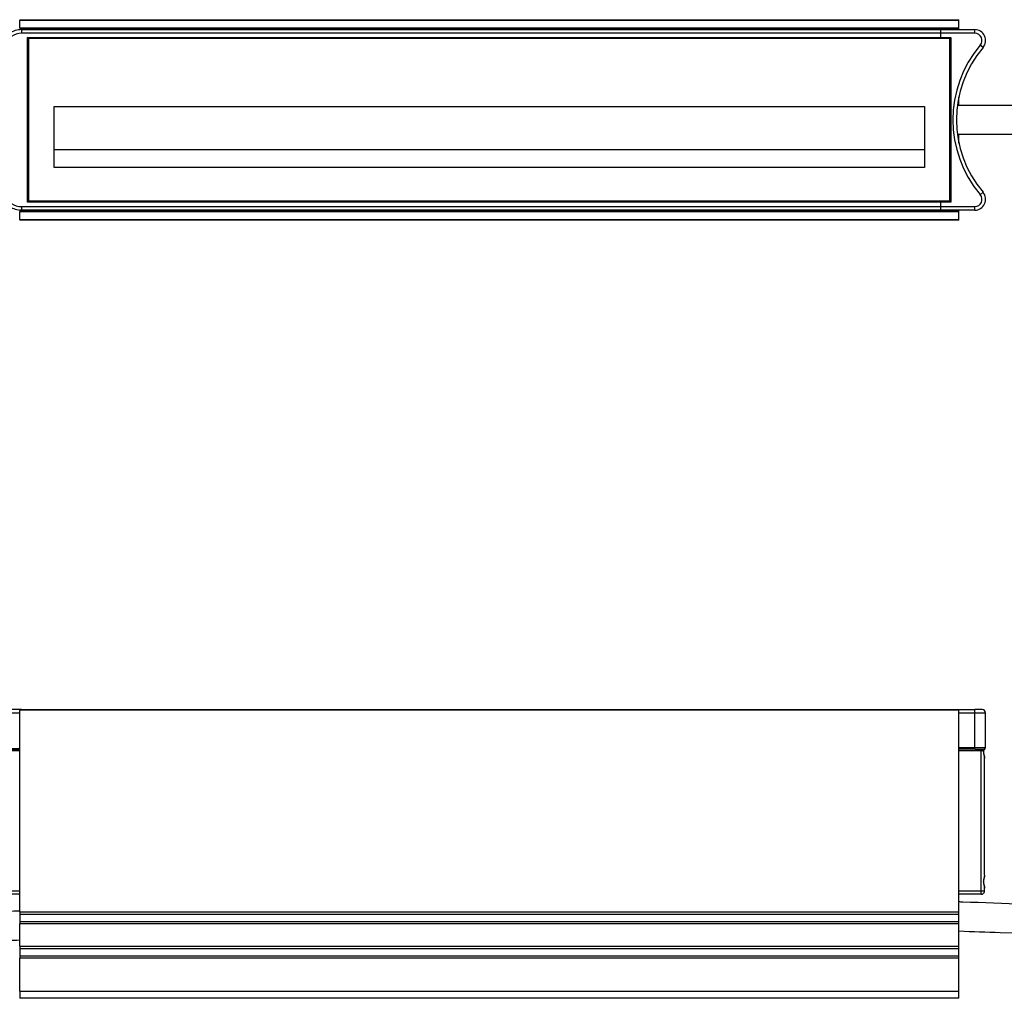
# Model space of a CAD drawing. Header units: millimetres. Extents: x -678 to 2621, y 426 to 914.
# Tile 15 of 26: x 346 to 618, y 643 to 914. Entities that reach past the tile are written whole.
import ezdxf

# ---------------------------------------------------------------- set-up
doc = ezdxf.new("R2010")
doc.units = ezdxf.units.MM

# ---------------------------------------------------------------- blocks, each defined once
blk = doc.blocks.new('Drawing View1')
at = {"color": 7, "linetype": 'Continuous', "lineweight": 25}
for p, q in [((745, 31.75), (1005, 31.75)), ((745, 31.75), (745, 31.55)), ((1005, 31.55), (745, 31.55)), ((745, 29.45), (745, 31.55)), ((1005, 31.55), (1005, 31.75)), ((1005, 29.45), (1005, 31.55)), ((745, 29.45), (1005, 29.45)), ((745, 29.45), (745, 29.25)), ((1005, 29.25), (745, 29.25)), ((745, 29.25), (745, 29.05)), ((1005, 29.05), (745, 29.05)), ((745, 29), (745, 29.05)), ((745.54, 29), (745, 29)), ((745, 29), (745, 28.98)), ((745.54, 29), (745.54, 28)), ((745.54, 29), (1000, 29)), ((1000, 28), (745.54, 28)), ((1000, 29), (1009.41, 29)), ((1000, 26.8), (1000, 28)), ((1009.41, 28), (1000, 28)), ((1005, 29.25), (1005, 29.45)), ((1005, 29.05), (1005, 29.25)), ((1005, 29), (1005, 29.05)), ((1009.41, 28), (1009.41, 29)), ((747.2, 26.8), (750, 26.8)), ((747.2, -18.8), (747.2, 26.8)), ((747.4, 26.6), (747.2, 26.8)), ((1002.6, 26.6), (747.4, 26.6)), ((747.4, -18.6), (747.4, 26.6)), ((747.5, 26.5), (747.4, 26.6)), ((1002.5, 26.5), (747.5, 26.5)), ((747.5, -18.5), (747.5, 26.5)), ((750, 26.8), (1000, 26.8)), ((1000, 26.8), (1002.8, 26.8)), ((1002.5, 26.5), (1002.6, 26.6)), ((1002.5, -18.5), (1002.5, 26.5)), ((1002.6, 26.6), (1002.8, 26.8)), ((1002.6, 26.6), (1002.6, -18.6)), ((1002.8, 26.8), (1002.8, -18.8)), ((1011.69, 24.06), (1010.93, 24.71)), ((1005, 8), (1005, 10.41)), ((754.5, 7.7), (995.5, 7.7)), ((754.5, -9.2), (754.5, 7.7)), ((995.5, 7.7), (995.5, -9.2)), ((1005, -2.41), (1005, 0)), ((754.5, -4.2), (995.5, -4.2)), ((995.5, -9.2), (754.5, -9.2)), ((1011.69, -16.06), (1010.93, -16.71)), ((747.4, -18.6), (747.2, -18.8)), ((1000, -18.8), (747.2, -18.8)), ((747.5, -18.5), (747.4, -18.6)), ((1002.6, -18.6), (747.4, -18.6)), ((1002.5, -18.5), (747.5, -18.5)), ((1000, -20), (1000, -18.8)), ((1002.8, -18.8), (1000, -18.8)), ((1002.5, -18.5), (1002.6, -18.6)), ((1002.6, -18.6), (1002.8, -18.8)), ((745, -21), (745, -20.98)), ((745.54, -21), (745, -21)), ((745, -21.05), (745, -21)), ((745, -21.05), (1005, -21.05)), ((745, -21.05), (745, -21.25)), ((745, -21.25), (1005, -21.25)), ((745, -21.25), (745, -21.45)), ((1005, -21.45), (745, -21.45)), ((745, -23.55), (745, -21.45)), ((745.54, -20), (1000, -20)), ((745.54, -20), (745.54, -21)), ((1000, -21), (745.54, -21)), ((1000, -20), (1009.41, -20)), ((1009.41, -21), (1000, -21)), ((1005, -21.05), (1005, -21)), ((1005, -21.25), (1005, -21.05)), ((1005, -21.45), (1005, -21.25)), ((1005, -23.55), (1005, -21.45)), ((1009.41, -21), (1009.41, -20)), ((745, -23.55), (1005, -23.55)), ((745, -23.55), (745, -23.75)), ((1005, -23.75), (745, -23.75)), ((1005, -23.75), (1005, -23.55))]:
    blk.add_line(p, q, dxfattribs=at)
for centre, radius, start, end in [((745.54, 23), 6, 90, 124.3012), ((745.54, 23), 5, 90, 124.3012), ((1009.41, 26), 3, 319.6798, 90), ((1009.41, 26), 2, 319.6798, 90), ((1035.33, 4), 32, 139.6798, 220.3202), ((1035.33, 4), 31, 139.6798, 220.3202), ((1009.41, -18), 3, 270, 40.3202), ((1009.41, -18), 2, 270, 40.3202), ((745.54, -15), 6, 235.6988, 270), ((745.54, -15), 5, 235.6988, 270)]:
    blk.add_arc(centre, radius, start, end, dxfattribs=at)
for points in [[(1000, 28), (1000, 28.13), (1000, 28.39), (1000, 28.72), (1000, 28.95), (1000, 28.98), (1000, 29)], [(1000, -21), (1000, -20.98), (1000, -20.95), (1000, -20.72), (1000, -20.39), (1000, -20.13), (1000, -20)]]:
    blk.add_open_spline(points, degree=3, dxfattribs=at)
for points, knots in [([(1011.82, 24.21), (1011.86, 24.27), (1011.92, 24.36), (1011.98, 24.46), (1012.01, 24.5)], [0, 0, 0, 0, 0.557608, 1, 1, 1, 1]), ([(1206.3, 8), (1204.13, 8), (1199.74, 8), (1193.41, 8), (1187.62, 8), (1182.7, 8), (1178.57, 8), (1170.57, 8), (1153.87, 8), (1120.39, 8), (1081.02, 8), (1040.28, 8), (1017.02, 8), (1005.17, 8), (1004.74, 8)], [0, 0, 0, 0, 0.032324, 0.06532, 0.094028, 0.118443, 0.138564, 0.155516, 0.237443, 0.386912, 0.653826, 0.823681, 0.993535, 1, 1, 1, 1]), ([(1004.64, 0), (1008.6, 0), (1030.49, 0), (1063.77, 0), (1104.51, 0), (1130.68, 0), (1148.73, 0), (1158.36, 0), (1165.89, 0), (1171.77, 0), (1176.66, 0), (1182.7, 0), (1189.89, 0), (1197.88, 0), (1203.48, 0), (1206.3, 0)], [0, 0, 0, 0, 0.058823, 0.325607, 0.49538, 0.665151, 0.71495, 0.763827, 0.80835, 0.826983, 0.85124, 0.88117, 0.91677, 0.958034, 1, 1, 1, 1]), ([(1012.01, -16.5), (1011.96, -16.42), (1011.87, -16.27), (1011.75, -16.12), (1011.69, -16.06)], [0, 0, 0, 0, 0.562565, 1, 1, 1, 1])]:
    blk.add_open_spline(points, degree=3, knots=knots, dxfattribs=at)
blk = doc.blocks.new('Drawing View2')
at = {"color": 7, "linetype": 'Continuous', "lineweight": 25}
for p, q in [((745.54, 68.35), (742.72, 68.35)), ((745, 68.35), (745, 68.15)), ((745, 68.35), (1005, 68.35)), ((1005, 68.15), (745, 68.15)), ((745, 12.26), (745, 68.15)), ((1002.5, 68.35), (1002.5, 68.35)), ((1005, 68.15), (1005, 68.35)), ((1005, 68.35), (1009.41, 68.35)), ((1005, 12.26), (1005, 68.15)), ((1009.41, 67.35), (1009.41, 68.35)), ((1011.41, 68.35), (1009.41, 68.35)), ((745, 67.35), (742.16, 67.35)), ((1009.41, 67.35), (1005, 67.35)), ((1009.41, 57.85), (1009.41, 67.35)), ((1012.41, 67.35), (1009.41, 67.35)), ((1012.41, 57.85), (1012.41, 67.35)), ((742.16, 57.55), (745, 57.55)), ((742.27, 57.35), (745, 57.35)), ((1005, 57.85), (1009.41, 57.85)), ((1009.41, 57.35), (1005, 57.35)), ((1009.41, 57.35), (1009.41, 57.85)), ((1009.41, 57.85), (1012.41, 57.85)), ((1009.41, 57.35), (1011.89, 57.35)), ((1011.89, 57.35), (1012.1, 57.39)), ((745, 56.85), (740.36, 56.85)), ((1011.14, 56.85), (1005, 56.85)), ((1011.64, 56.85), (1011.14, 56.85)), ((1011.14, 18.15), (1011.14, 56.85)), ((1011.64, 56.85), (1011.81, 56.88)), ((1012.12, 54.83), (1012.1, 55.09)), ((1012.14, 22.46), (1012.14, 54.83)), ((1012.12, 22.46), (1012.1, 22.2)), ((1012.1, 19.1), (1012.12, 18.83)), ((1012.12, 18.83), (1012.1, 19.09)), ((740.36, 18.15), (745, 18.15)), ((745, 17.15), (740.36, 17.15)), ((1005, 18.15), (1011.14, 18.15)), ((1011.14, 17.15), (1005, 17.15)), ((1011.14, 17.15), (1011.14, 18.15)), ((1011.14, 18.15), (1012.14, 18.15)), ((1012.14, 18.15), (1012.14, 18.83)), ((745, 12.26), (745, 11.55)), ((745, 12.26), (1005, 12.26)), ((1005, 11.55), (745, 11.55)), ((745, 11.55), (745, 9.64)), ((1005, 11.55), (1005, 12.26)), ((1005, 9.64), (1005, 11.55)), ((745, 9.64), (1005, 9.64)), ((745, 9.64), (745, 8.93)), ((1005, 8.93), (745, 8.93)), ((745, 2.76), (745, 8.93)), ((1005, 8.93), (1005, 9.64)), ((1005, 2.76), (1005, 8.93)), ((745, 2.76), (1005, 2.76)), ((745, 2.76), (745, 2.05)), ((1005, 2.05), (1005, 2.76)), ((1005, 2.05), (745, 2.05)), ((745, 2.05), (745, 0.14)), ((745, 0.14), (745, -0.57)), ((745, 0.14), (1005, 0.14)), ((1005, 0.14), (1005, 2.05)), ((1005, -0.57), (1005, 0.14)), ((1005, -0.57), (745, -0.57)), ((745, -9.65), (745, -0.57)), ((1005, -9.65), (1005, -0.57)), ((745, -9.65), (745, -11.65)), ((745, -9.65), (1005, -9.65)), ((1005, -11.65), (1005, -9.65)), ((1005, -11.65), (745, -11.65))]:
    blk.add_line(p, q, dxfattribs=at)
at = {"color": 7, "linetype": 'Continuous', "lineweight": 25, "flags": 128}
for points in [[(1011.14, 56.85), (1011.14, 56.94), (1011.14, 57.04), (1011.14, 57.13), (1011.14, 57.2), (1011.14, 57.26), (1011.14, 57.31), (1011.14, 57.34), (1011.14, 57.35)], [(1011.64, 56.85), (1011.64, 56.94), (1011.66, 57.04), (1011.68, 57.13), (1011.71, 57.2), (1011.75, 57.26), (1011.79, 57.31), (1011.84, 57.34), (1011.89, 57.35)]]:
    blk.add_lwpolyline(points, dxfattribs=at)
at = {"color": 7, "linetype": 'Continuous', "lineweight": 25}
for centre, radius, start, end in [((1011.41, 67.35), 1, 0, 90), ((1011.91, 57.85), 0.5, 288.8476, 0), ((1011.14, 18.15), 1, 270, 0)]:
    blk.add_arc(centre, radius, start, end, dxfattribs=at)
for points, knots in [([(1012.14, 57.4), (1012.09, 57.33), (1012.01, 57.2), (1011.88, 57.04), (1011.83, 56.92), (1011.81, 56.88)], [0, 0, 0, 0, 0.445932, 0.776116, 1, 1, 1, 1]), ([(1011.88, 56.86), (1011.89, 56.91), (1011.92, 57.03), (1012.02, 57.22), (1012.11, 57.35), (1012.17, 57.43)], [0, 0, 0, 0, 0.256222, 0.565711, 1, 1, 1, 1]), ([(1011.81, 56.88), (1011.81, 56.83), (1011.8, 56.76), (1011.8, 56.68), (1011.8, 56.65)], [0, 0, 0, 0, 0.559926, 1, 1, 1, 1]), ([(1011.8, 56.65), (1011.82, 56.42), (1011.87, 55.92), (1012.1, 55.31), (1012.12, 54.96), (1012.12, 54.83)], [0, 0, 0, 0, 0.331998, 0.747203, 1, 1, 1, 1]), ([(1011.86, 56.65), (1011.87, 56.65), (1011.87, 56.65), (1011.87, 56.65), (1011.84, 56.65), (1011.82, 56.65), (1011.8, 56.65)], [0, 0, 0, 0, 0.073434, 0.372247, 0.686061, 1, 1, 1, 1]), ([(1011.87, 56.86), (1011.87, 56.86), (1011.88, 56.86), (1011.88, 56.86), (1011.86, 56.87), (1011.83, 56.88), (1011.81, 56.88)], [0, 0, 0, 0, 0.066345, 0.367516, 0.683659, 1, 1, 1, 1]), ([(1011.87, 56.65), (1011.87, 56.68), (1011.87, 56.75), (1011.87, 56.82), (1011.87, 56.86)], [0, 0, 0, 0, 0.499123, 1, 1, 1, 1]), ([(1012.1, 55.1), (1012.09, 55.2), (1012.06, 55.49), (1011.91, 56.02), (1011.88, 56.45), (1011.87, 56.66)], [0, 0, 0, 0, 0.2138861, 0.6174167, 1, 1, 1, 1]), ([(1012.1, 22.2), (1012.1, 22.16), (1012.08, 21.9), (1011.87, 21.38), (1011.82, 20.87), (1011.8, 20.65)], [0, 0, 0, 0, 0.10234, 0.601202, 1, 1, 1, 1]), ([(1011.87, 20.63), (1011.88, 20.84), (1011.91, 21.28), (1012.06, 21.8), (1012.09, 22.1), (1012.1, 22.2)], [0, 0, 0, 0, 0.3826872, 0.7859536, 1, 1, 1, 1]), ([(1011.8, 20.65), (1011.82, 20.42), (1011.87, 19.92), (1012.08, 19.4), (1012.09, 19.14), (1012.1, 19.1)], [0, 0, 0, 0, 0.398367, 0.896585, 1, 1, 1, 1]), ([(1011.87, 20.65), (1011.87, 20.65), (1011.87, 20.65), (1011.84, 20.65), (1011.82, 20.65), (1011.8, 20.65)], [0, 0, 0, 0, 0.243507, 0.621678, 1, 1, 1, 1]), ([(1012.1, 19.1), (1012.09, 19.2), (1012.06, 19.49), (1011.91, 20.02), (1011.88, 20.45), (1011.87, 20.66)], [0, 0, 0, 0, 0.213881, 0.617414, 1, 1, 1, 1]), ([(1206.3, 8), (1204.13, 8), (1199.74, 8.01), (1193.42, 8.06), (1187.64, 8.12), (1182.72, 8.19), (1178.59, 8.26), (1170.6, 8.41), (1153.91, 8.81), (1120.42, 9.96), (1081.05, 11.78), (1040.31, 13.66), (1017.13, 14.63), (1005.36, 15.02), (1005, 15.03)], [0, 0, 0, 0, 0.032347, 0.065363, 0.09408, 0.118491, 0.138592, 0.155554, 0.2376, 0.387258, 0.654508, 0.824578, 0.994645, 1, 1, 1, 1]), ([(745, 12.51), (744.26, 12.48), (741.06, 12.34), (735.39, 12.3), (730.46, 12.43), (728, 12.5)], [0, 0, 0, 0, 0.130448, 0.5655, 1, 1, 1, 1]), ([(1005, 6.99), (1008.82, 6.86), (1030.58, 6.16), (1063.74, 4.55), (1104.48, 2.67), (1130.64, 1.6), (1148.69, 1), (1158.31, 0.71), (1165.85, 0.52), (1171.73, 0.39), (1176.64, 0.29), (1182.69, 0.19), (1189.88, 0.09), (1197.87, 0.02), (1203.48, 0.01), (1206.3, 0)], [0, 0, 0, 0, 0.056991, 0.32424, 0.494308, 0.664374, 0.71426, 0.763199, 0.807767, 0.826492, 0.850847, 0.880874, 0.916572, 0.957936, 1, 1, 1, 1]), ([(728, 4.51), (728.85, 4.48), (732.48, 4.32), (738.15, 4.29), (742.97, 4.45), (745, 4.52)], [0, 0, 0, 0, 0.149571, 0.641799, 1, 1, 1, 1])]:
    blk.add_open_spline(points, degree=3, knots=knots, dxfattribs=at)

msp = doc.modelspace()

# ---------------------------------------------------------------- block references
at = {"color": 7, "linetype": 'Continuous', "lineweight": 25}
for name, p in [('Drawing View1', (-399.35, 881.86)), ('Drawing View2', (-399.35, 654.25))]:
    msp.add_blockref(name, p, dxfattribs=at)

doc.saveas('drawing.dxf')
